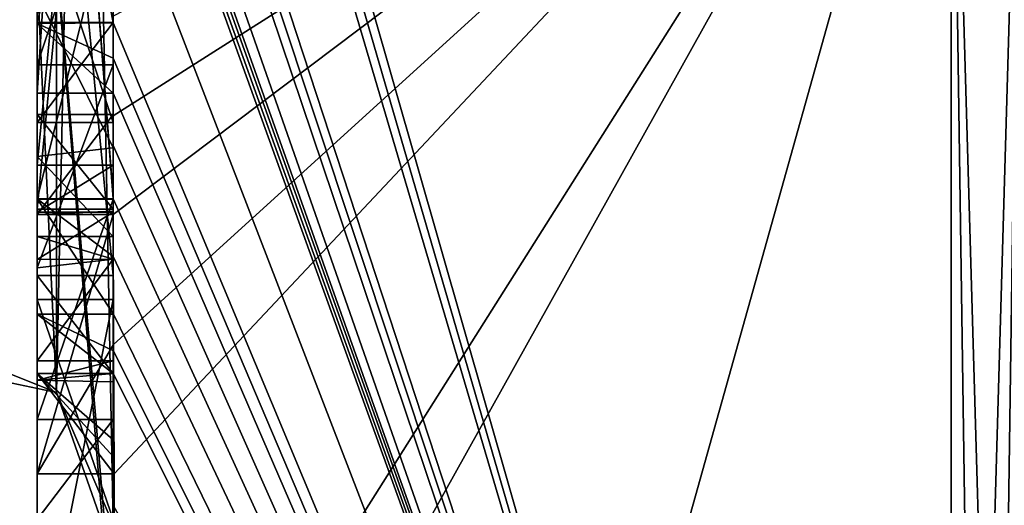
# Model space of a CAD drawing. Extents: x -23 to 700, y -1999 to -1.
# Tile 145 of 224: x -4.65 to -2.06, y -45.97 to -44.69. Entities that reach past the tile are written whole.
import ezdxf

# ---------------------------------------------------------------- set-up
doc = ezdxf.new("R2010")
doc.units = 0
doc.header["$LTSCALE"] = 5.485125
for name, color, linetype in [('1208', 7, 'CONTINUOUS'), ('1213', 7, 'CONTINUOUS'), ('1214', 7, 'CONTINUOUS'), ('1221', 7, 'CONTINUOUS'), ('1222', 7, 'CONTINUOUS'), ('1229', 7, 'CONTINUOUS'), ('1231', 7, 'CONTINUOUS'), ('1232', 7, 'CONTINUOUS'), ('1233', 7, 'CONTINUOUS'), ('1244', 7, 'CONTINUOUS'), ('1250', 7, 'CONTINUOUS'), ('1252', 7, 'CONTINUOUS'), ('1253', 7, 'CONTINUOUS'), ('1254', 7, 'CONTINUOUS'), ('1255', 7, 'CONTINUOUS'), ('1256', 7, 'CONTINUOUS'), ('1290', 7, 'CONTINUOUS'), ('1291', 7, 'CONTINUOUS'), ('1342', 7, 'CONTINUOUS'), ('1343', 7, 'CONTINUOUS'), ('1344', 7, 'CONTINUOUS'), ('1345', 7, 'CONTINUOUS'), ('1359', 7, 'CONTINUOUS'), ('1360', 7, 'CONTINUOUS'), ('1365', 7, 'CONTINUOUS'), ('1369', 7, 'CONTINUOUS'), ('1370', 7, 'CONTINUOUS'), ('1371', 7, 'CONTINUOUS'), ('1372', 7, 'CONTINUOUS'), ('1373', 7, 'CONTINUOUS'), ('1374', 7, 'CONTINUOUS'), ('1375', 7, 'CONTINUOUS'), ('1376', 7, 'CONTINUOUS'), ('1377', 7, 'CONTINUOUS'), ('1378', 7, 'CONTINUOUS'), ('1379', 7, 'CONTINUOUS'), ('1380', 7, 'CONTINUOUS'), ('1386', 7, 'CONTINUOUS')]:
    doc.layers.add(name, color=color, linetype=linetype)

msp = doc.modelspace()

# ---------------------------------------------------------------- linework, layer by layer
at = {"layer": '1208', "linetype": 'CONTINUOUS'}
for points in [[(-4.4, -41.1824, 10.1674), (-4.4, -38.471, 14.7638), (-4.4, -46.0213, 1.6862), (-4.4, -41.1824, 10.1674)], [(-4.4, -43.9233, -5.4201), (-4.4, -44.7004, -4.0741), (-4.4, -38.471, -14.7638), (-4.4, -43.9233, -5.4201)], [(-4.4, -38.471, -14.7638), (-4.4, -44.7004, -4.0741), (-4.4, -46.0213, -1.6862), (-4.4, -38.471, -14.7638)], [(-4.4, -41.3536, 9.871), (-4.4, -41.1824, 10.1674), (-4.4, -46.0213, 1.6862), (-4.4, -41.3536, 9.871)], [(-4.4, -41.8936, 8.9356), (-4.4, -41.3536, 9.871), (-4.4, -46.0213, 1.6862), (-4.4, -41.8936, 8.9356)], [(-4.4, -44.8863, -9.752), (-4.4, -42.5668, -7.7696), (-4.4, -41.7982, -9.1008), (-4.4, -44.8863, -9.752)], [(-4.4, -42.0881, 8.5986), (-4.4, -41.8936, 8.9356), (-4.4, -46.0213, 1.6862), (-4.4, -42.0881, 8.5986)], [(-4.4, -42.608, 7.6982), (-4.4, -42.0881, 8.5986), (-4.4, -46.0213, 1.6862), (-4.4, -42.608, 7.6982)], [(-4.4, -45.158, -9.2656), (-4.4, -42.5668, -7.7696), (-4.4, -45.024, -9.5097), (-4.4, -45.158, -9.2656)], [(-4.4, -45.024, -9.5097), (-4.4, -42.5668, -7.7696), (-4.4, -44.8863, -9.752), (-4.4, -45.024, -9.5097)], [(-4.4, -43.2894, 6.5179), (-4.4, -42.608, 7.6982), (-4.4, -46.0213, 1.6862), (-4.4, -43.2894, 6.5179)], [(-4.4, -43.0044, -7.6196), (-4.4, -45.0759, -8.8156), (-4.4, -43.1278, -7.406), (-4.4, -43.0044, -7.6196)], [(-4.4, -44.9428, 9.0462), (-4.4, -44.6844, 10.0976), (-4.4, -43.1201, 7.4194), (-4.4, -44.9428, 9.0462)], [(-4.4, -45.1915, 8.6153), (-4.4, -44.9428, 9.0462), (-4.4, -43.1201, 7.4194), (-4.4, -45.1915, 8.6153)], [(-4.4, -43.1278, -7.406), (-4.4, -45.0759, -8.8156), (-4.4, -43.3925, -7.1131), (-4.4, -43.1278, -7.406)], [(-4.4, -43.5527, 6.67), (-4.4, -43.2894, 6.5179), (-4.4, -46.0213, 1.6862), (-4.4, -43.5527, 6.67)], [(-4.4, -43.2944, 7.1174), (-4.4, -43.5527, 6.67), (-4.4, -45.3659, 8.3134), (-4.4, -43.2944, 7.1174)], [(-4.4, -43.3925, -7.1131), (-4.4, -45.0759, -8.8156), (-4.4, -43.7428, -6.9829), (-4.4, -43.3925, -7.1131)], [(-4.4, -45.3659, 8.3134), (-4.4, -43.5527, 6.67), (-4.4, -46.0213, 1.6862), (-4.4, -45.3659, 8.3134)], [(-4.4, -44.7017, -10.0683), (-4.4, -43.6281, -9.8308), (-4.4, -44.2671, -10.7532), (-4.4, -44.7017, -10.0683)], [(-4.4, -43.7428, -6.9829), (-4.4, -45.0759, -8.8156), (-4.4, -44.1618, -7.0093), (-4.4, -43.7428, -6.9829)], [(-4.4, -46.2826, -6.7822), (-4.4, -43.9233, -5.4201), (-4.4, -45.9704, -7.5706), (-4.4, -46.2826, -6.7822)], [(-4.4, -45.9704, -7.5706), (-4.4, -43.9233, -5.4201), (-4.4, -45.3232, -7.2874), (-4.4, -45.9704, -7.5706)], [(-4.4, -45.3232, -7.2874), (-4.4, -43.9233, -5.4201), (-4.4, -44.8118, -6.8832), (-4.4, -45.3232, -7.2874)], [(-4.4, -44.8118, -6.8832), (-4.4, -43.9233, -5.4201), (-4.4, -44.2139, -6.6461), (-4.4, -44.8118, -6.8832)], [(-4.4, -44.1618, -7.0093), (-4.4, -45.0759, -8.8156), (-4.4, -44.6269, -7.2036), (-4.4, -44.1618, -7.0093)], [(-4.4, -44.3609, -5.2701), (-4.4, -45.1656, -5.7347), (-4.4, -44.9637, -4.2261), (-4.4, -44.3609, -5.2701)], [(-4.4, -44.6269, -7.2036), (-4.4, -45.0759, -8.8156), (-4.4, -45.0302, -7.509), (-4.4, -44.6269, -7.2036)], [(-4.4, -44.946, 9.648), (-4.4, -44.6844, 10.0976), (-4.4, -44.9428, 9.0462), (-4.4, -44.946, 9.648)], [(-4.4, -44.7004, -4.0741), (-4.4, -44.9637, -4.2261), (-4.4, -46.0213, -1.6862), (-4.4, -44.7004, -4.0741)], [(-4.4, -45.197, 9.193), (-4.4, -44.946, 9.648), (-4.4, -44.9428, 9.0462), (-4.4, -45.197, 9.193)], [(-4.4, -45.745, -4.7312), (-4.4, -46.0083, -4.8832), (-4.4, -44.9637, -4.2261), (-4.4, -45.745, -4.7312)], [(-4.4, -44.9637, -4.2261), (-4.4, -46.0083, -4.8832), (-4.4, -46.0213, -1.6862), (-4.4, -44.9637, -4.2261)], [(-4.4, -45.1656, -5.7347), (-4.4, -45.745, -4.7312), (-4.4, -44.9637, -4.2261), (-4.4, -45.1656, -5.7347)], [(-4.4, -45.0302, -7.509), (-4.4, -45.0759, -8.8156), (-4.4, -45.1992, -8.602), (-4.4, -45.0302, -7.509)], [(-4.4, -45.2635, -7.8578), (-4.4, -45.0302, -7.509), (-4.4, -45.1992, -8.602), (-4.4, -45.2635, -7.8578)], [(-4.4, -45.323, -8.2323), (-4.4, -45.2635, -7.8578), (-4.4, -45.1992, -8.602), (-4.4, -45.323, -8.2323)], [(-4.4, -45.5904, -7.7501), (-4.4, -45.9704, -7.5706), (-4.4, -45.3232, -7.2874), (-4.4, -45.5904, -7.7501)], [(-4.4, -45.6242, 7.8659), (-4.4, -45.3659, 8.3134), (-4.4, -46.0213, 1.6862), (-4.4, -45.6242, 7.8659)], [(-4.4, -45.4289, -5.8867), (-4.4, -46.4027, -6.449), (-4.4, -46.0083, -4.8832), (-4.4, -45.4289, -5.8867)], [(-4.4, -45.6461, -8.0507), (-4.4, -45.9704, -7.5706), (-4.4, -45.5904, -7.7501), (-4.4, -45.6461, -8.0507)], [(-4.4, -45.6238, -8.3457), (-4.4, -45.9704, -7.5706), (-4.4, -45.6461, -8.0507), (-4.4, -45.6238, -8.3457)], [(-4.4, -45.7984, 7.9665), (-4.4, -45.6242, 7.8659), (-4.4, -46.0213, 1.6862), (-4.4, -45.7984, 7.9665)], [(-4.4, -47.0336, 4.2391), (-4.4, -45.7984, 7.9665), (-4.4, -46.4027, -6.449), (-4.4, -47.0336, 4.2391)], [(-4.4, -46.4027, -6.449), (-4.4, -45.7984, 7.9665), (-4.4, -46.1, 0.0124), (-4.4, -46.4027, -6.449)], [(-4.4, -46.1, 0.0124), (-4.4, -45.7984, 7.9665), (-4.4, -46.0213, 1.6862), (-4.4, -46.1, 0.0124)]]:
    msp.add_3dface(points, dxfattribs=at)
at = {"layer": '1213', "linetype": 'CONTINUOUS'}
for points in [[(-4.3429, -42.5961, -13.7189), (-4.3341, -42.5125, -13.8636), (-2.1949, -49.9825), (-4.3429, -42.5961, -13.7189)], [(-2.1949, -49.9825), (-4.3341, -42.5125, -13.8636), (-2.1949, -43.544, -15.544), (-2.1949, -49.9825)], [(-4.3508, -42.6805, -13.5727), (-4.3429, -42.5961, -13.7189), (-2.1949, -49.9825), (-4.3508, -42.6805, -13.5727)], [(-4.3867, -43.2981, -12.5029), (-4.3508, -42.6805, -13.5727), (-2.1949, -49.9825), (-4.3867, -43.2981, -12.5029)], [(-4.3893, -43.3819, -12.3577), (-4.3867, -43.2981, -12.5029), (-2.1949, -49.9825), (-4.3893, -43.3819, -12.3577)], [(-4.3915, -43.4661, -12.212), (-4.3893, -43.3819, -12.3577), (-2.1949, -49.9825), (-4.3915, -43.4661, -12.212)], [(-4.3958, -43.6968, -11.8124), (-4.3915, -43.4661, -12.212), (-2.1949, -49.9825), (-4.3958, -43.6968, -11.8124)], [(-4.3969, -43.787, -11.656), (-4.3958, -43.6968, -11.8124), (-2.1949, -49.9825), (-4.3969, -43.787, -11.656)], [(-4.4, -44.2671, -10.7532), (-4.4, -43.8058, -11.4205), (-2.1949, -49.9825), (-4.4, -44.2671, -10.7532)], [(-4.4, -43.8058, -11.4205), (-4.3995, -43.8416, -11.46), (-2.1949, -49.9825), (-4.4, -43.8058, -11.4205)], [(-4.3978, -43.8775, -11.4994), (-4.3969, -43.787, -11.656), (-2.1949, -49.9825), (-4.3978, -43.8775, -11.4994)], [(-4.3995, -43.8416, -11.46), (-4.3978, -43.8775, -11.4994), (-2.1949, -49.9825), (-4.3995, -43.8416, -11.46)], [(-4.4, -44.7017, -10.0683), (-4.4, -44.2671, -10.7532), (-2.1949, -49.9825), (-4.4, -44.7017, -10.0683)], [(-4.4, -44.7949, -9.9103), (-4.4, -44.7017, -10.0683), (-2.1949, -49.9825), (-4.4, -44.7949, -9.9103)], [(-4.4, -44.8863, -9.752), (-4.4, -44.7949, -9.9103), (-2.1949, -49.9825), (-4.4, -44.8863, -9.752)], [(-4.4, -45.024, -9.5097), (-4.4, -44.8863, -9.752), (-2.1949, -49.9825), (-4.4, -45.024, -9.5097)], [(-4.4, -45.158, -9.2656), (-4.4, -45.024, -9.5097), (-4.4, -45.1649, -9.2696), (-4.4, -45.158, -9.2656)], [(-4.4, -45.1649, -9.2696), (-4.4, -45.024, -9.5097), (-2.1949, -49.9825), (-4.4, -45.1649, -9.2696)], [(-4.3999, -45.3164, -9.0071), (-4.4, -45.1649, -9.2696), (-2.1949, -49.9825), (-4.3999, -45.3164, -9.0071)], [(-4.3998, -45.4678, -8.7448), (-4.3999, -45.3164, -9.0071), (-2.1949, -49.9825), (-4.3998, -45.4678, -8.7448)], [(-4.3998, -45.5639, -8.5462), (-4.3998, -45.4678, -8.7448), (-2.1949, -49.9825), (-4.3998, -45.5639, -8.5462)], [(-4.4, -45.6238, -8.3457), (-4.3998, -45.5639, -8.5462), (-2.1949, -49.9825), (-4.4, -45.6238, -8.3457)], [(-4.4, -45.9704, -7.5706), (-4.4, -45.6238, -8.3457), (-2.1949, -49.9825), (-4.4, -45.9704, -7.5706)], [(-4.4, -46.2826, -6.7822), (-4.4, -45.9704, -7.5706), (-4.3963, -46.4022, -6.8513), (-4.4, -46.2826, -6.7822)], [(-4.3963, -46.4022, -6.8513), (-4.4, -45.9704, -7.5706), (-4.3852, -46.5214, -6.9201), (-4.3963, -46.4022, -6.8513)], [(-4.3852, -46.5214, -6.9201), (-4.4, -45.9704, -7.5706), (-2.1949, -49.9825), (-4.3852, -46.5214, -6.9201)]]:
    msp.add_3dface(points, dxfattribs=at)
at = {"layer": '1214', "linetype": 'CONTINUOUS'}
for points in [[(-4.4, -44.6844, 10.0976), (-4.4, -44.946, 9.648), (-2.1949, -43.544, 15.544), (-4.4, -44.6844, 10.0976)], [(-2.1949, -43.544, 15.544), (-4.4, -44.946, 9.648), (-4.4, -45.2061, 9.1982), (-2.1949, -43.544, 15.544)], [(-4.4, -47.0336, 4.2391), (-4.4, -47.5), (-2.1949, -43.544, 15.544), (-4.4, -47.0336, 4.2391)], [(-4.4, -47.0336, 4.2391), (-2.1949, -43.544, 15.544), (-4.3979, -45.8875, 8.0179), (-4.4, -47.0336, 4.2391)], [(-4.4, -47.5), (-3.7691, -49.1602), (-2.1949, -43.544, 15.544), (-4.4, -47.5)], [(-4.3996, -45.5472, 8.6073), (-2.1949, -43.544, 15.544), (-4.4, -45.2061, 9.1982), (-4.3996, -45.5472, 8.6073)], [(-4.3979, -45.8875, 8.0179), (-2.1949, -43.544, 15.544), (-4.3996, -45.5472, 8.6073), (-4.3979, -45.8875, 8.0179)], [(-3.7691, -49.1602), (-2.1949, -49.9825), (-2.1949, -43.544, 15.544), (-3.7691, -49.1602)], [(-4.4, -45.2061, 9.1982), (-4.4, -44.946, 9.648), (-4.4, -45.197, 9.193), (-4.4, -45.2061, 9.1982)], [(-4.4, -45.7984, 7.9665), (-4.4, -47.0336, 4.2391), (-4.3979, -45.8875, 8.0179), (-4.4, -45.7984, 7.9665)], [(-4.3995, -45.843, 7.9922), (-4.4, -45.7984, 7.9665), (-4.3979, -45.8875, 8.0179), (-4.3995, -45.843, 7.9922)]]:
    msp.add_3dface(points, dxfattribs=at)
at = {"layer": '1221', "linetype": 'CONTINUOUS'}
for points in [[(-2.0094, -49.9698, 0), (-2.1949, -43.544, -15.544), (-2.0094, -43.535, -15.535), (-2.0094, -49.9698, 0)], [(-2.1949, -49.9825), (-2.1949, -43.544, -15.544), (-2.1016, -49.9849, 0), (-2.1949, -49.9825)], [(-2.1949, -43.544, -15.544), (-2.0094, -49.9698, 0), (-2.1016, -49.9849, 0), (-2.1949, -43.544, -15.544)]]:
    msp.add_3dface(points, dxfattribs=at)
at = {"layer": '1222', "linetype": 'CONTINUOUS'}
for points in [[(-2.1949, -43.544, 15.544), (-2.1949, -49.9825), (-2.0094, -43.535, 15.535), (-2.1949, -43.544, 15.544)], [(-2.0094, -43.535, 15.535), (-2.1949, -49.9825), (-2.1016, -49.9849, 0), (-2.0094, -43.535, 15.535)], [(-2.0094, -49.9698, 0), (-2.0094, -43.535, 15.535), (-2.1016, -49.9849, 0), (-2.0094, -49.9698, 0)]]:
    msp.add_3dface(points, dxfattribs=at)
at = {"layer": '1229', "linetype": 'CONTINUOUS'}
for points in [[(-4.6, -43.1201, 7.4194), (-4.6, -43.2944, 7.1174), (-4.6, -45.1915, 8.6153), (-4.6, -43.1201, 7.4194)], [(-4.6, -43.2944, 7.1174), (-4.6, -45.3659, 8.3134), (-4.6, -45.1915, 8.6153), (-4.6, -43.2944, 7.1174)], [(-4.6, -45.2061, 9.1982), (-4.6, -44.9428, 9.0462), (-4.6, -45.1915, 8.6153), (-4.6, -45.2061, 9.1982)], [(-4.6, -45.3659, 8.3134), (-4.6, -45.2061, 9.1982), (-4.6, -45.1915, 8.6153), (-4.6, -45.3659, 8.3134)], [(-4.6, -45.8875, 8.0179), (-4.6, -45.2061, 9.1982), (-4.6, -45.6242, 7.8659), (-4.6, -45.8875, 8.0179)], [(-4.6, -45.6242, 7.8659), (-4.6, -45.2061, 9.1982), (-4.6, -45.3659, 8.3134), (-4.6, -45.6242, 7.8659)]]:
    msp.add_3dface(points, dxfattribs=at)
at = {"layer": '1231', "linetype": 'CONTINUOUS'}
for points in [[(-4.4, -45.1915, 8.6153), (-4.4, -43.1201, 7.4194), (-4.6, -45.1915, 8.6153), (-4.4, -45.1915, 8.6153)], [(-4.4, -43.1201, 7.4194), (-4.6, -43.1201, 7.4194), (-4.6, -45.1915, 8.6153), (-4.4, -43.1201, 7.4194)]]:
    msp.add_3dface(points, dxfattribs=at)
at = {"layer": '1232', "linetype": 'CONTINUOUS'}
for points in [[(-4.4, -44.9428, 9.0462), (-4.4, -45.1915, 8.6153), (-4.6, -44.9428, 9.0462), (-4.4, -44.9428, 9.0462)], [(-4.6, -44.9428, 9.0462), (-4.4, -45.1915, 8.6153), (-4.6, -45.1915, 8.6153), (-4.6, -44.9428, 9.0462)]]:
    msp.add_3dface(points, dxfattribs=at)
at = {"layer": '1233', "linetype": 'CONTINUOUS'}
for points in [[(-4.4, -45.197, 9.193), (-4.4, -44.9428, 9.0462), (-4.6, -45.2061, 9.1982), (-4.4, -45.197, 9.193)], [(-4.4, -44.9428, 9.0462), (-4.6, -44.9428, 9.0462), (-4.6, -45.2061, 9.1982), (-4.4, -44.9428, 9.0462)], [(-4.4, -45.2061, 9.1982), (-4.4, -45.197, 9.193), (-4.6, -45.2061, 9.1982), (-4.4, -45.2061, 9.1982)]]:
    msp.add_3dface(points, dxfattribs=at)
at = {"layer": '1244', "linetype": 'CONTINUOUS'}
for points in [[(-4.6, -44.8863, -9.752), (-4.6, -41.7982, -9.1008), (-4.6, -44.7035, -10.0687), (-4.6, -44.8863, -9.752)], [(-4.6, -44.7035, -10.0687), (-4.6, -41.7982, -9.1008), (-4.6, -43.6281, -9.8308), (-4.6, -44.7035, -10.0687)], [(-4.6, -42.5668, -7.7696), (-4.6, -45.1649, -9.2696), (-4.6, -45.0759, -8.8156), (-4.6, -42.5668, -7.7696)], [(-4.6, -42.5668, -7.7696), (-4.6, -45.0759, -8.8156), (-4.6, -43.0044, -7.6196), (-4.6, -42.5668, -7.7696)], [(-4.6, -44.1869, -6.6399), (-4.6, -43.6825, -6.6419), (-4.6, -45.346, -7.3126), (-4.6, -44.1869, -6.6399)], [(-4.6, -45.346, -7.3126), (-4.6, -43.6825, -6.6419), (-4.6, -45.5904, -7.7501), (-4.6, -45.346, -7.3126)], [(-4.6, -45.5904, -7.7501), (-4.6, -43.6825, -6.6419), (-4.6, -44.6269, -7.2036), (-4.6, -45.5904, -7.7501)], [(-4.6, -43.9233, -5.4201), (-4.6, -46.5214, -6.9201), (-4.6, -46.4324, -6.4661), (-4.6, -43.9233, -5.4201)], [(-4.6, -44.7004, -4.0741), (-4.6, -43.9233, -5.4201), (-4.6, -44.9637, -4.2261), (-4.6, -44.7004, -4.0741)], [(-4.6, -44.9637, -4.2261), (-4.6, -43.9233, -5.4201), (-4.6, -44.3609, -5.2701), (-4.6, -44.9637, -4.2261)], [(-4.6, -44.3609, -5.2701), (-4.6, -43.9233, -5.4201), (-4.6, -45.1656, -5.7347), (-4.6, -44.3609, -5.2701)], [(-4.6, -45.1656, -5.7347), (-4.6, -43.9233, -5.4201), (-4.6, -45.4289, -5.8867), (-4.6, -45.1656, -5.7347)], [(-4.6, -45.4289, -5.8867), (-4.6, -43.9233, -5.4201), (-4.6, -46.4324, -6.4661), (-4.6, -45.4289, -5.8867)], [(-4.6, -44.8118, -6.8832), (-4.6, -44.1869, -6.6399), (-4.6, -45.346, -7.3126), (-4.6, -44.8118, -6.8832)], [(-4.6, -45.0535, -7.5329), (-4.6, -45.5904, -7.7501), (-4.6, -44.6269, -7.2036), (-4.6, -45.0535, -7.5329)], [(-4.6, -45.2635, -7.8578), (-4.6, -45.5904, -7.7501), (-4.6, -45.0535, -7.5329), (-4.6, -45.2635, -7.8578)], [(-4.6, -45.1649, -9.2696), (-4.6, -45.4678, -8.7448), (-4.6, -45.0759, -8.8156), (-4.6, -45.1649, -9.2696)], [(-4.6, -45.0759, -8.8156), (-4.6, -45.4678, -8.7448), (-4.6, -45.1992, -8.602), (-4.6, -45.0759, -8.8156)], [(-4.6, -45.745, -4.7312), (-4.6, -45.1656, -5.7347), (-4.6, -46.0083, -4.8832), (-4.6, -45.745, -4.7312)], [(-4.6, -46.0083, -4.8832), (-4.6, -45.1656, -5.7347), (-4.6, -45.4289, -5.8867), (-4.6, -46.0083, -4.8832)], [(-4.6, -45.1992, -8.602), (-4.6, -45.4678, -8.7448), (-4.6, -45.324, -8.2239), (-4.6, -45.1992, -8.602)], [(-4.6, -45.6412, -8.2432), (-4.6, -45.5904, -7.7501), (-4.6, -45.2635, -7.8578), (-4.6, -45.6412, -8.2432)], [(-4.6, -45.324, -8.2239), (-4.6, -45.6412, -8.2432), (-4.6, -45.2635, -7.8578), (-4.6, -45.324, -8.2239)], [(-4.6, -45.4678, -8.7448), (-4.6, -45.6412, -8.2432), (-4.6, -45.324, -8.2239), (-4.6, -45.4678, -8.7448)]]:
    msp.add_3dface(points, dxfattribs=at)
at = {"layer": '1250', "linetype": 'CONTINUOUS'}
for points in [[(-4.4, -44.8863, -9.752), (-4.4, -41.7982, -9.1008), (-4.6, -44.8863, -9.752), (-4.4, -44.8863, -9.752)], [(-4.4, -41.7982, -9.1008), (-4.6, -41.7982, -9.1008), (-4.6, -44.8863, -9.752), (-4.4, -41.7982, -9.1008)]]:
    msp.add_3dface(points, dxfattribs=at)
at = {"layer": '1252', "linetype": 'CONTINUOUS'}
for points in [[(-4.4, -44.2139, -6.6461), (-4.6, -44.1869, -6.6399), (-4.6, -44.8118, -6.8832), (-4.4, -44.2139, -6.6461)], [(-4.4, -44.8118, -6.8832), (-4.4, -44.2139, -6.6461), (-4.6, -44.8118, -6.8832), (-4.4, -44.8118, -6.8832)]]:
    msp.add_3dface(points, dxfattribs=at)
at = {"layer": '1253', "linetype": 'CONTINUOUS'}
for points in [[(-4.4, -45.3232, -7.2874), (-4.4, -44.8118, -6.8832), (-4.6, -45.346, -7.3126), (-4.4, -45.3232, -7.2874)], [(-4.4, -44.8118, -6.8832), (-4.6, -44.8118, -6.8832), (-4.6, -45.346, -7.3126), (-4.4, -44.8118, -6.8832)], [(-4.4, -45.5904, -7.7501), (-4.4, -45.3232, -7.2874), (-4.6, -45.5904, -7.7501), (-4.4, -45.5904, -7.7501)], [(-4.4, -45.3232, -7.2874), (-4.6, -45.346, -7.3126), (-4.6, -45.5904, -7.7501), (-4.4, -45.3232, -7.2874)]]:
    msp.add_3dface(points, dxfattribs=at)
at = {"layer": '1254', "linetype": 'CONTINUOUS'}
for points in [[(-4.3998, -45.5639, -8.5462), (-4.4, -45.6238, -8.3457), (-4.6, -45.4678, -8.7448), (-4.3998, -45.5639, -8.5462)], [(-4.4, -45.6238, -8.3457), (-4.6, -45.6412, -8.2432), (-4.6, -45.4678, -8.7448), (-4.4, -45.6238, -8.3457)], [(-4.3998, -45.4678, -8.7448), (-4.3998, -45.5639, -8.5462), (-4.6, -45.4678, -8.7448), (-4.3998, -45.4678, -8.7448)], [(-4.4, -45.6461, -8.0507), (-4.4, -45.5904, -7.7501), (-4.6, -45.6412, -8.2432), (-4.4, -45.6461, -8.0507)], [(-4.4, -45.5904, -7.7501), (-4.6, -45.5904, -7.7501), (-4.6, -45.6412, -8.2432), (-4.4, -45.5904, -7.7501)], [(-4.4, -45.6238, -8.3457), (-4.4, -45.6461, -8.0507), (-4.6, -45.6412, -8.2432), (-4.4, -45.6238, -8.3457)]]:
    msp.add_3dface(points, dxfattribs=at)
at = {"layer": '1255', "linetype": 'CONTINUOUS'}
for points in [[(-4.4, -45.1649, -9.2696), (-4.3999, -45.3164, -9.0071), (-4.6, -45.1649, -9.2696), (-4.4, -45.1649, -9.2696)], [(-4.3999, -45.3164, -9.0071), (-4.3998, -45.4678, -8.7448), (-4.6, -45.1649, -9.2696), (-4.3999, -45.3164, -9.0071)], [(-4.6, -45.1649, -9.2696), (-4.3998, -45.4678, -8.7448), (-4.6, -45.4678, -8.7448), (-4.6, -45.1649, -9.2696)]]:
    msp.add_3dface(points, dxfattribs=at)
at = {"layer": '1256', "linetype": 'CONTINUOUS'}
for points in [[(-4.4, -42.5668, -7.7696), (-4.4, -45.158, -9.2656), (-4.6, -42.5668, -7.7696), (-4.4, -42.5668, -7.7696)], [(-4.4, -45.158, -9.2656), (-4.4, -45.1649, -9.2696), (-4.6, -42.5668, -7.7696), (-4.4, -45.158, -9.2656)], [(-4.4, -45.1649, -9.2696), (-4.6, -45.1649, -9.2696), (-4.6, -42.5668, -7.7696), (-4.4, -45.1649, -9.2696)]]:
    msp.add_3dface(points, dxfattribs=at)
at = {"layer": '1290', "linetype": 'CONTINUOUS'}
for points in [[(-4.9, -45.5332, -1.5315), (-4.9, -38.093, -14.4185), (-4.549, -38.2017, -14.518), (-4.9, -45.5332, -1.5315)], [(-4.549, -45.6738, -1.5759), (-4.9, -45.5332, -1.5315), (-4.549, -38.2017, -14.518), (-4.549, -45.6738, -1.5759)], [(-4.4, -38.471, -14.7638), (-4.549, -45.6738, -1.5759), (-4.549, -38.2017, -14.518), (-4.4, -38.471, -14.7638)], [(-4.4, -38.471, -14.7638), (-4.4, -46.0213, -1.6862), (-4.549, -45.6738, -1.5759), (-4.4, -38.471, -14.7638)]]:
    msp.add_3dface(points, dxfattribs=at)
at = {"layer": '1291', "linetype": 'CONTINUOUS'}
for points in [[(-4.9, -38.093, 14.4185), (-4.9, -45.5332, 1.5315), (-4.549, -45.6738, 1.5759), (-4.9, -38.093, 14.4185)], [(-4.549, -38.2017, 14.518), (-4.9, -38.093, 14.4185), (-4.549, -45.6738, 1.5759), (-4.549, -38.2017, 14.518)], [(-4.4, -46.0213, 1.6862), (-4.4, -38.471, 14.7638), (-4.549, -38.2017, 14.518), (-4.4, -46.0213, 1.6862)], [(-4.4, -46.0213, 1.6862), (-4.549, -38.2017, 14.518), (-4.549, -45.6738, 1.5759), (-4.4, -46.0213, 1.6862)]]:
    msp.add_3dface(points, dxfattribs=at)
at = {"layer": '1342', "linetype": 'CONTINUOUS'}
for points in [[(-4.4, -43.2944, 7.1174), (-4.4, -45.3659, 8.3134), (-4.6, -43.2944, 7.1174), (-4.4, -43.2944, 7.1174)], [(-4.4, -45.3659, 8.3134), (-4.6, -45.3659, 8.3134), (-4.6, -43.2944, 7.1174), (-4.4, -45.3659, 8.3134)]]:
    msp.add_3dface(points, dxfattribs=at)
at = {"layer": '1343', "linetype": 'CONTINUOUS'}
for points in [[(-4.4, -45.3659, 8.3134), (-4.4, -45.6242, 7.8659), (-4.6, -45.3659, 8.3134), (-4.4, -45.3659, 8.3134)], [(-4.4, -45.6242, 7.8659), (-4.6, -45.6242, 7.8659), (-4.6, -45.3659, 8.3134), (-4.4, -45.6242, 7.8659)]]:
    msp.add_3dface(points, dxfattribs=at)
at = {"layer": '1344', "linetype": 'CONTINUOUS'}
for points in [[(-4.4, -45.6242, 7.8659), (-4.4, -45.7984, 7.9665), (-4.6, -45.6242, 7.8659), (-4.4, -45.6242, 7.8659)], [(-4.4, -45.7984, 7.9665), (-4.3995, -45.843, 7.9922), (-4.6, -45.6242, 7.8659), (-4.4, -45.7984, 7.9665)], [(-4.3995, -45.843, 7.9922), (-4.3979, -45.8875, 8.0179), (-4.6, -45.6242, 7.8659), (-4.3995, -45.843, 7.9922)], [(-4.3979, -45.8875, 8.0179), (-4.6, -45.8875, 8.0179), (-4.6, -45.6242, 7.8659), (-4.3979, -45.8875, 8.0179)]]:
    msp.add_3dface(points, dxfattribs=at)
at = {"layer": '1345', "linetype": 'CONTINUOUS'}
for points in [[(-4.3996, -45.5472, 8.6073), (-4.4, -45.2061, 9.1982), (-4.6, -45.8875, 8.0179), (-4.3996, -45.5472, 8.6073)], [(-4.4, -45.2061, 9.1982), (-4.6, -45.2061, 9.1982), (-4.6, -45.8875, 8.0179), (-4.4, -45.2061, 9.1982)], [(-4.3979, -45.8875, 8.0179), (-4.3996, -45.5472, 8.6073), (-4.6, -45.8875, 8.0179), (-4.3979, -45.8875, 8.0179)]]:
    msp.add_3dface(points, dxfattribs=at)
at = {"layer": '1359', "linetype": 'CONTINUOUS'}
for points in [[(-4.4, -43.6281, -9.8308), (-4.4, -44.7017, -10.0683), (-4.6, -43.6281, -9.8308), (-4.4, -43.6281, -9.8308)], [(-4.4, -44.7017, -10.0683), (-4.6, -44.7035, -10.0687), (-4.6, -43.6281, -9.8308), (-4.4, -44.7017, -10.0683)]]:
    msp.add_3dface(points, dxfattribs=at)
at = {"layer": '1360', "linetype": 'CONTINUOUS'}
for points in [[(-4.4, -44.7017, -10.0683), (-4.4, -44.7949, -9.9103), (-4.6, -44.7035, -10.0687), (-4.4, -44.7017, -10.0683)], [(-4.4, -44.7949, -9.9103), (-4.4, -44.8863, -9.752), (-4.6, -44.7035, -10.0687), (-4.4, -44.7949, -9.9103)], [(-4.4, -44.8863, -9.752), (-4.6, -44.8863, -9.752), (-4.6, -44.7035, -10.0687), (-4.4, -44.8863, -9.752)]]:
    msp.add_3dface(points, dxfattribs=at)
at = {"layer": '1365', "linetype": 'CONTINUOUS'}
for points in [[(-4.4, -45.0759, -8.8156), (-4.4, -43.0044, -7.6196), (-4.6, -45.0759, -8.8156), (-4.4, -45.0759, -8.8156)], [(-4.6, -45.0759, -8.8156), (-4.4, -43.0044, -7.6196), (-4.6, -43.0044, -7.6196), (-4.6, -45.0759, -8.8156)]]:
    msp.add_3dface(points, dxfattribs=at)
at = {"layer": '1369', "linetype": 'CONTINUOUS'}
for points in [[(-4.4, -44.6269, -7.2036), (-4.4, -45.0302, -7.509), (-4.6, -44.6269, -7.2036), (-4.4, -44.6269, -7.2036)], [(-4.4, -45.0302, -7.509), (-4.6, -45.0535, -7.5329), (-4.6, -44.6269, -7.2036), (-4.4, -45.0302, -7.509)], [(-4.4, -45.0302, -7.509), (-4.4, -45.2635, -7.8578), (-4.6, -45.0535, -7.5329), (-4.4, -45.0302, -7.509)], [(-4.4, -45.2635, -7.8578), (-4.6, -45.2635, -7.8578), (-4.6, -45.0535, -7.5329), (-4.4, -45.2635, -7.8578)]]:
    msp.add_3dface(points, dxfattribs=at)
at = {"layer": '1370', "linetype": 'CONTINUOUS'}
for points in [[(-4.4, -45.323, -8.2323), (-4.4, -45.1992, -8.602), (-4.6, -45.324, -8.2239), (-4.4, -45.323, -8.2323)], [(-4.4, -45.1992, -8.602), (-4.6, -45.1992, -8.602), (-4.6, -45.324, -8.2239), (-4.4, -45.1992, -8.602)], [(-4.4, -45.2635, -7.8578), (-4.4, -45.323, -8.2323), (-4.6, -45.2635, -7.8578), (-4.4, -45.2635, -7.8578)], [(-4.4, -45.323, -8.2323), (-4.6, -45.324, -8.2239), (-4.6, -45.2635, -7.8578), (-4.4, -45.323, -8.2323)]]:
    msp.add_3dface(points, dxfattribs=at)
at = {"layer": '1371', "linetype": 'CONTINUOUS'}
for points in [[(-4.4, -45.1992, -8.602), (-4.4, -45.0759, -8.8156), (-4.6, -45.1992, -8.602), (-4.4, -45.1992, -8.602)], [(-4.4, -45.0759, -8.8156), (-4.6, -45.0759, -8.8156), (-4.6, -45.1992, -8.602), (-4.4, -45.0759, -8.8156)]]:
    msp.add_3dface(points, dxfattribs=at)
at = {"layer": '1372', "linetype": 'CONTINUOUS'}
for points in [[(-4.4, -46.4027, -6.449), (-4.4, -45.4289, -5.8867), (-4.6, -46.4324, -6.4661), (-4.4, -46.4027, -6.449)], [(-4.4, -45.4289, -5.8867), (-4.6, -45.4289, -5.8867), (-4.6, -46.4324, -6.4661), (-4.4, -45.4289, -5.8867)]]:
    msp.add_3dface(points, dxfattribs=at)
at = {"layer": '1373', "linetype": 'CONTINUOUS'}
for points in [[(-4.4, -45.4289, -5.8867), (-4.4, -46.0083, -4.8832), (-4.6, -45.4289, -5.8867), (-4.4, -45.4289, -5.8867)], [(-4.4, -46.0083, -4.8832), (-4.6, -46.0083, -4.8832), (-4.6, -45.4289, -5.8867), (-4.4, -46.0083, -4.8832)]]:
    msp.add_3dface(points, dxfattribs=at)
at = {"layer": '1374', "linetype": 'CONTINUOUS'}
for points in [[(-4.4, -46.0083, -4.8832), (-4.4, -45.745, -4.7312), (-4.6, -46.0083, -4.8832), (-4.4, -46.0083, -4.8832)], [(-4.4, -45.745, -4.7312), (-4.6, -45.745, -4.7312), (-4.6, -46.0083, -4.8832), (-4.4, -45.745, -4.7312)]]:
    msp.add_3dface(points, dxfattribs=at)
at = {"layer": '1375', "linetype": 'CONTINUOUS'}
for points in [[(-4.4, -45.745, -4.7312), (-4.4, -45.1656, -5.7347), (-4.6, -45.745, -4.7312), (-4.4, -45.745, -4.7312)], [(-4.4, -45.1656, -5.7347), (-4.6, -45.1656, -5.7347), (-4.6, -45.745, -4.7312), (-4.4, -45.1656, -5.7347)]]:
    msp.add_3dface(points, dxfattribs=at)
at = {"layer": '1376', "linetype": 'CONTINUOUS'}
for points in [[(-4.4, -45.1656, -5.7347), (-4.4, -44.3609, -5.2701), (-4.6, -45.1656, -5.7347), (-4.4, -45.1656, -5.7347)], [(-4.4, -44.3609, -5.2701), (-4.6, -44.3609, -5.2701), (-4.6, -45.1656, -5.7347), (-4.4, -44.3609, -5.2701)]]:
    msp.add_3dface(points, dxfattribs=at)
at = {"layer": '1377', "linetype": 'CONTINUOUS'}
for points in [[(-4.4, -44.3609, -5.2701), (-4.4, -44.9637, -4.2261), (-4.6, -44.3609, -5.2701), (-4.4, -44.3609, -5.2701)], [(-4.4, -44.9637, -4.2261), (-4.6, -44.9637, -4.2261), (-4.6, -44.3609, -5.2701), (-4.4, -44.9637, -4.2261)]]:
    msp.add_3dface(points, dxfattribs=at)
at = {"layer": '1378', "linetype": 'CONTINUOUS'}
for points in [[(-4.4, -44.9637, -4.2261), (-4.4, -44.7004, -4.0741), (-4.6, -44.9637, -4.2261), (-4.4, -44.9637, -4.2261)], [(-4.4, -44.7004, -4.0741), (-4.6, -44.7004, -4.0741), (-4.6, -44.9637, -4.2261), (-4.4, -44.7004, -4.0741)]]:
    msp.add_3dface(points, dxfattribs=at)
at = {"layer": '1379', "linetype": 'CONTINUOUS'}
for points in [[(-4.4, -44.7004, -4.0741), (-4.4, -43.9233, -5.4201), (-4.6, -44.7004, -4.0741), (-4.4, -44.7004, -4.0741)], [(-4.4, -43.9233, -5.4201), (-4.6, -43.9233, -5.4201), (-4.6, -44.7004, -4.0741), (-4.4, -43.9233, -5.4201)]]:
    msp.add_3dface(points, dxfattribs=at)
at = {"layer": '1380', "linetype": 'CONTINUOUS'}
for points in [[(-4.4, -43.9233, -5.4201), (-4.4, -46.2826, -6.7822), (-4.6, -43.9233, -5.4201), (-4.4, -43.9233, -5.4201)], [(-4.4, -46.2826, -6.7822), (-4.3963, -46.4022, -6.8513), (-4.6, -43.9233, -5.4201), (-4.4, -46.2826, -6.7822)], [(-4.3963, -46.4022, -6.8513), (-4.6, -46.5214, -6.9201), (-4.6, -43.9233, -5.4201), (-4.3963, -46.4022, -6.8513)]]:
    msp.add_3dface(points, dxfattribs=at)
at = {"layer": '1386', "linetype": 'CONTINUOUS'}
for points in [[(-4.9, -45.6, 0.0102), (-4.9, -45.5332, -1.5315), (-4.549, -45.6738, -1.5759), (-4.9, -45.6, 0.0102)], [(-4.9, -45.5332, 1.5315), (-4.9, -45.6, 0.0102), (-4.549, -45.6738, -1.5759), (-4.9, -45.5332, 1.5315)], [(-4.549, -45.6738, 1.5759), (-4.9, -45.5332, 1.5315), (-4.549, -45.6738, -1.5759), (-4.549, -45.6738, 1.5759)], [(-4.4, -46.0213, -1.6862), (-4.4, -46.1, 0.0124), (-4.549, -45.6738, 1.5759), (-4.4, -46.0213, -1.6862)], [(-4.4, -46.0213, -1.6862), (-4.549, -45.6738, 1.5759), (-4.549, -45.6738, -1.5759), (-4.4, -46.0213, -1.6862)], [(-4.4, -46.1, 0.0124), (-4.4, -46.0213, 1.6862), (-4.549, -45.6738, 1.5759), (-4.4, -46.1, 0.0124)]]:
    msp.add_3dface(points, dxfattribs=at)

doc.saveas('drawing.dxf')
